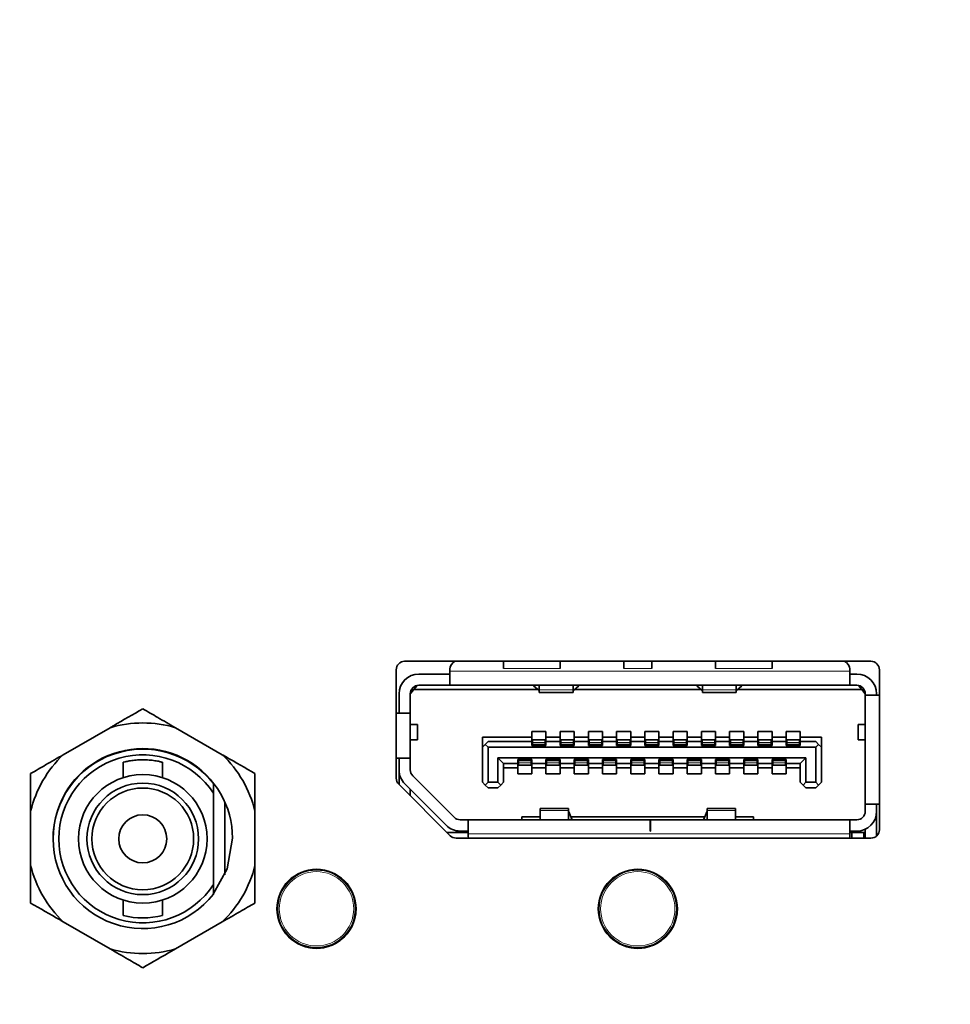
# Model space of a CAD drawing. Header units: millimetres. Extents: x 0 to 1118, y 0 to 864.
# Tile 43 of 86: x 596.58 to 604.81, y 197.84 to 206.55. Entities that reach past the tile are written whole.
import ezdxf

# ---------------------------------------------------------------- set-up
doc = ezdxf.new("R2010")
doc.units = ezdxf.units.MM
doc.layers.add('ALPHAREV', color=7, linetype='Continuous', lineweight=25)
doc.styles.add('SLDTEXTSTYLE0', font='TXT', dxfattribs={"width": 0.605})
doc.dimstyles.new('SLDDIMSTYLE2', dxfattribs={"dimtxt": 3.175, "dimasz": 4.572, "dimexe": 0, "dimexo": 0.0625, "dimgap": 0.79375, "dimtad": 0, "dimtih": 1, "dimtoh": 1, "dimdec": 1, "dimlfac": 4, "dimrnd": 1e-09, "dimzin": 12, "dimdsep": 46, "dimtxsty": 'SLDTEXTSTYLE0', "dimsah": 1, "dimcen": 0.09, "dimadec": 0, "dimazin": 3, "dimtfac": 1, "dimtofl": 0, "dimtmove": 0, "dimatfit": 3, "dimfxl": 1, "dimfrac": 2, "dimtolj": 1, "dimtzin": 12, "dimarcsym": 0})

# ---------------------------------------------------------------- blocks, each defined once
blk = doc.blocks.new('_D_11')
at = {"layer": 'ALPHAREV'}
for p, q in [((555.6911, 241.6675), (554.5997, 241.6675)), ((554.5997, 241.6675), (554.5997, 236.7948)), ((561.7545, 241.6675), (562.8459, 241.6675)), ((562.8459, 241.6675), (562.8459, 236.7948)), ((564.6643, 239.2312), (567.8393, 239.2312)), ((567.8393, 239.2312), (567.8393, 186.093)), ((554.5997, 236.7948), (555.6911, 236.7948)), ((562.8459, 236.7948), (561.7545, 236.7948)), ((572.8957, 186.093), (566.2391, 186.093)), ((567.8393, 132.068), (567.8393, 186.093)), ((672.5026, 132.068), (566.2391, 132.068))]:
    blk.add_line(p, q, dxfattribs=at)
for points in [[(567.8393, 186.093), (567.0773, 181.521), (568.6013, 181.521)], [(567.8393, 132.068), (568.6013, 136.64), (567.0773, 136.64)]]:
    blk.add_solid(points, dxfattribs=at)
at = {"layer": 'ALPHAREV', "char_height": 3.175, "attachment_point": 1, "style": 'SLDTEXTSTYLE0'}
for s, insert in [('216.1', (542.5942, 240.8876)), ('8.5', (555.6911, 240.8876))]:
    blk.add_mtext(s, dxfattribs=dict(at, insert=insert))

msp = doc.modelspace()

# ---------------------------------------------------------------- linework, layer by layer
at = {"color": 7, "linetype": 'Continuous', "lineweight": 35}
for p, q in [((604.105931, 200.872972), (599.980931, 200.872972)), ((600.855931, 200.872972), (600.855931, 200.809222)), ((601.355931, 200.809222), (601.355931, 200.872972)), ((601.918431, 200.872972), (601.918431, 200.809222)), ((602.168431, 200.809222), (602.168431, 200.872972)), ((602.730931, 200.872972), (602.730931, 200.809222)), ((603.230931, 200.872972), (603.230931, 200.809222)), ((599.905931, 200.797972), (599.905931, 199.839038)), ((600.380931, 200.802972), (600.380931, 200.785472)), ((600.380931, 200.785472), (600.380931, 200.660472)), ((603.918431, 200.785472), (603.918431, 200.802972)), ((603.918431, 200.660472), (603.918431, 200.785472)), ((604.180931, 199.382972), (604.180931, 200.797972)), ((600.105931, 200.760472), (600.380931, 200.760472)), ((603.918431, 200.760472), (603.980931, 200.760472)), ((600.030931, 200.585472), (600.062181, 200.622972)), ((600.030974, 200.588015), (600.043431, 200.600472)), ((600.043431, 200.600472), (600.043431, 200.62693)), ((600.062181, 200.622972), (600.092407, 200.659242)), ((601.161518, 200.622972), (600.062181, 200.622972)), ((600.105931, 200.660472), (600.380931, 200.660472)), ((603.918431, 200.660472), (600.380931, 200.660472)), ((601.122181, 200.656788), (601.122181, 200.660472)), ((601.170957, 200.614858), (601.122181, 200.656788)), ((601.172181, 200.660472), (601.172181, 200.621853)), ((601.172181, 200.621853), (601.172181, 200.597972)), ((601.172181, 200.597972), (601.472181, 200.597972)), ((601.172181, 200.597972), (601.472181, 200.597972)), ((601.472181, 200.621853), (601.472181, 200.660472)), ((601.472181, 200.597972), (601.472181, 200.621853)), ((601.522181, 200.656788), (601.473406, 200.614858)), ((602.604018, 200.622972), (601.482844, 200.622972)), ((601.522181, 200.660472), (601.522181, 200.656788)), ((602.564681, 200.656788), (602.564681, 200.660472)), ((602.564681, 200.656788), (602.613457, 200.614858)), ((602.614681, 200.660472), (602.614681, 200.621853)), ((602.614681, 200.621853), (602.614681, 200.597972)), ((602.614681, 200.597972), (602.914681, 200.597972)), ((602.614681, 200.597972), (602.914681, 200.597972)), ((602.914681, 200.621853), (602.914681, 200.660472)), ((602.914681, 200.597972), (602.914681, 200.621853)), ((602.915906, 200.614858), (602.964681, 200.656788)), ((604.024681, 200.622972), (602.925344, 200.622972)), ((602.964681, 200.660472), (602.964681, 200.656788)), ((603.918431, 200.660472), (603.980931, 200.660472)), ((603.994456, 200.659242), (604.024681, 200.622972)), ((604.024681, 200.622972), (604.055931, 200.585472)), ((604.043431, 200.600472), (604.043431, 200.62693)), ((599.930931, 200.415472), (599.930931, 200.585472)), ((600.030931, 200.585472), (600.030931, 200.415472)), ((604.055931, 200.572972), (604.055931, 200.585472)), ((604.180931, 200.572972), (604.055931, 200.572972)), ((604.055931, 199.607972), (604.055931, 200.572972)), ((604.155931, 200.585472), (604.155931, 200.572972)), ((600.030931, 200.415472), (599.905931, 200.415472)), ((600.030931, 200.415472), (600.030931, 200.015472)), ((597.375603, 200.285721), (596.960813, 200.046241)), ((598.367791, 200.046241), (597.953, 200.285721)), ((600.093431, 200.314222), (600.030931, 200.314222)), ((600.093431, 200.176722), (600.093431, 200.314222)), ((600.093431, 200.176722), (600.093431, 200.314222)), ((601.105931, 200.252972), (601.230931, 200.252972)), ((601.105931, 200.200472), (601.105931, 200.252972)), ((601.230931, 200.252972), (601.230931, 200.200472)), ((601.355931, 200.252972), (601.480931, 200.252972)), ((601.355931, 200.200472), (601.355931, 200.252972)), ((601.480931, 200.252972), (601.480931, 200.200472)), ((601.605931, 200.252972), (601.730931, 200.252972)), ((601.605931, 200.200472), (601.605931, 200.252972)), ((601.730931, 200.252972), (601.730931, 200.200472)), ((601.855931, 200.252972), (601.980931, 200.252972)), ((601.855931, 200.200472), (601.855931, 200.252972)), ((601.980931, 200.252972), (601.980931, 200.200472)), ((602.105931, 200.252972), (602.230931, 200.252972)), ((602.105931, 200.200472), (602.105931, 200.252972)), ((602.230931, 200.252972), (602.230931, 200.200472)), ((602.355931, 200.252972), (602.480931, 200.252972)), ((602.355931, 200.200472), (602.355931, 200.252972)), ((602.480931, 200.252972), (602.480931, 200.200472)), ((602.605931, 200.252972), (602.730931, 200.252972)), ((602.605931, 200.200472), (602.605931, 200.252972)), ((602.730931, 200.252972), (602.730931, 200.200472)), ((602.855931, 200.252972), (602.980931, 200.252972)), ((602.855931, 200.200472), (602.855931, 200.252972)), ((602.980931, 200.252972), (602.980931, 200.200472)), ((603.105931, 200.252972), (603.230931, 200.252972)), ((603.105931, 200.200472), (603.105931, 200.252972)), ((603.230931, 200.252972), (603.230931, 200.200472)), ((603.355931, 200.252972), (603.480931, 200.252972)), ((603.355931, 200.200472), (603.355931, 200.252972)), ((603.480931, 200.252972), (603.480931, 200.200472)), ((603.993431, 200.314222), (603.993431, 200.176722)), ((603.993431, 200.314222), (603.993431, 200.176722)), ((604.055931, 200.314222), (603.993431, 200.314222)), ((600.030931, 200.176722), (600.093431, 200.176722)), ((600.668431, 200.200472), (601.105931, 200.200472)), ((600.668431, 200.200472), (600.668431, 200.112972)), ((600.718431, 200.162972), (600.693431, 200.137972)), ((601.105931, 200.162972), (600.718431, 200.162972)), ((601.105931, 200.162972), (601.105931, 200.200472)), ((601.105931, 200.127972), (601.105931, 200.162972)), ((601.224681, 200.177972), (601.112181, 200.177972)), ((601.112181, 200.177972), (601.112181, 200.155785)), ((601.112181, 200.155785), (601.112181, 200.138625)), ((601.224681, 200.177972), (601.224681, 200.155785)), ((601.224681, 200.155785), (601.224681, 200.138625)), ((601.230931, 200.200472), (601.355931, 200.200472)), ((601.230931, 200.200472), (601.230931, 200.162972)), ((601.230931, 200.162972), (601.230931, 200.127972)), ((601.355931, 200.162972), (601.230931, 200.162972)), ((601.355931, 200.162972), (601.355931, 200.200472)), ((601.355931, 200.127972), (601.355931, 200.162972)), ((601.474681, 200.177972), (601.362181, 200.177972)), ((601.362181, 200.177972), (601.362181, 200.155785)), ((601.362181, 200.155785), (601.362181, 200.138625)), ((601.474681, 200.177972), (601.474681, 200.155785)), ((601.474681, 200.155785), (601.474681, 200.138625)), ((601.480931, 200.200472), (601.605931, 200.200472)), ((601.480931, 200.200472), (601.480931, 200.162972)), ((601.480931, 200.162972), (601.480931, 200.127972)), ((601.605931, 200.162972), (601.480931, 200.162972)), ((601.605931, 200.162972), (601.605931, 200.200472)), ((601.605931, 200.127972), (601.605931, 200.162972)), ((601.724681, 200.177972), (601.612181, 200.177972)), ((601.612181, 200.177972), (601.612181, 200.155785)), ((601.612181, 200.155785), (601.612181, 200.138625)), ((601.724681, 200.177972), (601.724681, 200.155785)), ((601.724681, 200.155785), (601.724681, 200.138625)), ((601.730931, 200.200472), (601.855931, 200.200472)), ((601.730931, 200.200472), (601.730931, 200.162972)), ((601.730931, 200.162972), (601.730931, 200.127972)), ((601.855931, 200.162972), (601.730931, 200.162972)), ((601.855931, 200.162972), (601.855931, 200.200472)), ((601.855931, 200.127972), (601.855931, 200.162972)), ((601.974681, 200.177972), (601.862181, 200.177972)), ((601.862181, 200.177972), (601.862181, 200.155785)), ((601.862181, 200.155785), (601.862181, 200.138625)), ((601.974681, 200.177972), (601.974681, 200.155785)), ((601.974681, 200.155785), (601.974681, 200.138625)), ((601.980931, 200.200472), (602.105931, 200.200472)), ((601.980931, 200.200472), (601.980931, 200.162972)), ((601.980931, 200.162972), (601.980931, 200.127972)), ((602.105931, 200.162972), (601.980931, 200.162972)), ((602.105931, 200.162972), (602.105931, 200.200472)), ((602.105931, 200.127972), (602.105931, 200.162972)), ((602.224681, 200.177972), (602.112181, 200.177972)), ((602.112181, 200.177972), (602.112181, 200.155785)), ((602.112181, 200.155785), (602.112181, 200.138625)), ((602.224681, 200.177972), (602.224681, 200.155785)), ((602.224681, 200.155785), (602.224681, 200.138625)), ((602.230931, 200.200472), (602.355931, 200.200472)), ((602.230931, 200.200472), (602.230931, 200.162972)), ((602.230931, 200.162972), (602.230931, 200.127972)), ((602.355931, 200.162972), (602.230931, 200.162972)), ((602.355931, 200.162972), (602.355931, 200.200472)), ((602.355931, 200.127972), (602.355931, 200.162972)), ((602.474681, 200.177972), (602.362181, 200.177972)), ((602.362181, 200.177972), (602.362181, 200.155785)), ((602.362181, 200.155785), (602.362181, 200.138625)), ((602.474681, 200.177972), (602.474681, 200.155785)), ((602.474681, 200.155785), (602.474681, 200.138625)), ((602.480931, 200.200472), (602.605931, 200.200472)), ((602.480931, 200.200472), (602.480931, 200.162972)), ((602.480931, 200.162972), (602.480931, 200.127972)), ((602.605931, 200.162972), (602.480931, 200.162972)), ((602.605931, 200.162972), (602.605931, 200.200472)), ((602.605931, 200.127972), (602.605931, 200.162972)), ((602.724681, 200.177972), (602.612181, 200.177972)), ((602.612181, 200.177972), (602.612181, 200.155785)), ((602.612181, 200.155785), (602.612181, 200.138625)), ((602.724681, 200.177972), (602.724681, 200.155785)), ((602.724681, 200.155785), (602.724681, 200.138625)), ((602.730931, 200.200472), (602.855931, 200.200472)), ((602.730931, 200.200472), (602.730931, 200.162972)), ((602.730931, 200.162972), (602.730931, 200.127972)), ((602.855931, 200.162972), (602.730931, 200.162972)), ((602.855931, 200.162972), (602.855931, 200.200472)), ((602.855931, 200.127972), (602.855931, 200.162972)), ((602.974681, 200.177972), (602.862181, 200.177972)), ((602.862181, 200.177972), (602.862181, 200.155785)), ((602.862181, 200.155785), (602.862181, 200.138625)), ((602.974681, 200.177972), (602.974681, 200.155785)), ((602.974681, 200.155785), (602.974681, 200.138625)), ((602.980931, 200.200472), (603.105931, 200.200472)), ((602.980931, 200.200472), (602.980931, 200.162972)), ((602.980931, 200.162972), (602.980931, 200.127972)), ((603.105931, 200.162972), (602.980931, 200.162972)), ((603.105931, 200.162972), (603.105931, 200.200472)), ((603.105931, 200.127972), (603.105931, 200.162972)), ((603.224681, 200.177972), (603.112181, 200.177972)), ((603.112181, 200.177972), (603.112181, 200.155785)), ((603.112181, 200.155785), (603.112181, 200.138625)), ((603.224681, 200.177972), (603.224681, 200.155785)), ((603.224681, 200.155785), (603.224681, 200.138625)), ((603.230931, 200.200472), (603.355931, 200.200472)), ((603.230931, 200.200472), (603.230931, 200.162972)), ((603.230931, 200.162972), (603.230931, 200.127972)), ((603.355931, 200.162972), (603.230931, 200.162972)), ((603.355931, 200.162972), (603.355931, 200.200472)), ((603.355931, 200.127972), (603.355931, 200.162972)), ((603.474681, 200.177972), (603.362181, 200.177972)), ((603.362181, 200.177972), (603.362181, 200.155785)), ((603.362181, 200.155785), (603.362181, 200.138625)), ((603.474681, 200.177972), (603.474681, 200.155785)), ((603.474681, 200.155785), (603.474681, 200.138625)), ((603.480931, 200.200472), (603.668431, 200.200472)), ((603.480931, 200.200472), (603.480931, 200.162972)), ((603.480931, 200.162972), (603.480931, 200.127972)), ((603.618431, 200.162972), (603.480931, 200.162972)), ((603.643431, 200.137972), (603.618431, 200.162972)), ((603.668431, 200.200472), (603.668431, 200.112972)), ((603.993431, 200.176722), (604.055931, 200.176722)), ((600.668431, 200.112972), (600.693431, 200.137972)), ((600.668431, 199.802972), (600.668431, 200.112972)), ((600.693431, 200.137972), (600.718431, 200.112972)), ((600.718431, 200.112972), (600.718431, 199.802972)), ((603.618431, 200.112972), (600.718431, 200.112972)), ((601.230931, 200.127972), (601.105931, 200.127972)), ((601.112181, 200.138625), (601.112181, 200.135472)), ((601.112181, 200.135472), (601.112181, 200.127972)), ((601.224681, 200.138625), (601.224681, 200.135472)), ((601.224681, 200.135472), (601.224681, 200.127972)), ((601.480931, 200.127972), (601.355931, 200.127972)), ((601.362181, 200.138625), (601.362181, 200.135472)), ((601.362181, 200.135472), (601.362181, 200.127972)), ((601.474681, 200.138625), (601.474681, 200.135472)), ((601.474681, 200.135472), (601.474681, 200.127972)), ((601.730931, 200.127972), (601.605931, 200.127972)), ((601.612181, 200.138625), (601.612181, 200.135472)), ((601.612181, 200.135472), (601.612181, 200.127972)), ((601.724681, 200.138625), (601.724681, 200.135472)), ((601.724681, 200.135472), (601.724681, 200.127972)), ((601.980931, 200.127972), (601.855931, 200.127972)), ((601.862181, 200.138625), (601.862181, 200.135472)), ((601.862181, 200.135472), (601.862181, 200.127972)), ((601.974681, 200.138625), (601.974681, 200.135472)), ((601.974681, 200.135472), (601.974681, 200.127972)), ((602.230931, 200.127972), (602.105931, 200.127972)), ((602.112181, 200.138625), (602.112181, 200.135472)), ((602.112181, 200.135472), (602.112181, 200.127972)), ((602.224681, 200.138625), (602.224681, 200.135472)), ((602.224681, 200.135472), (602.224681, 200.127972)), ((602.480931, 200.127972), (602.355931, 200.127972)), ((602.362181, 200.138625), (602.362181, 200.135472)), ((602.362181, 200.135472), (602.362181, 200.127972)), ((602.474681, 200.138625), (602.474681, 200.135472)), ((602.474681, 200.135472), (602.474681, 200.127972)), ((602.730931, 200.127972), (602.605931, 200.127972)), ((602.612181, 200.138625), (602.612181, 200.135472)), ((602.612181, 200.135472), (602.612181, 200.127972)), ((602.724681, 200.138625), (602.724681, 200.135472)), ((602.724681, 200.135472), (602.724681, 200.127972)), ((602.980931, 200.127972), (602.855931, 200.127972)), ((602.862181, 200.138625), (602.862181, 200.135472)), ((602.862181, 200.135472), (602.862181, 200.127972)), ((602.974681, 200.138625), (602.974681, 200.135472)), ((602.974681, 200.135472), (602.974681, 200.127972)), ((603.230931, 200.127972), (603.105931, 200.127972)), ((603.112181, 200.138625), (603.112181, 200.135472)), ((603.112181, 200.135472), (603.112181, 200.127972)), ((603.224681, 200.138625), (603.224681, 200.135472)), ((603.224681, 200.135472), (603.224681, 200.127972)), ((603.480931, 200.127972), (603.355931, 200.127972)), ((603.362181, 200.138625), (603.362181, 200.135472)), ((603.362181, 200.135472), (603.362181, 200.127972)), ((603.474681, 200.138625), (603.474681, 200.135472)), ((603.474681, 200.135472), (603.474681, 200.127972)), ((603.618431, 200.112972), (603.643431, 200.137972)), ((603.618431, 199.802972), (603.618431, 200.112972)), ((603.643431, 200.137972), (603.668431, 200.112972)), ((603.668431, 200.112972), (603.668431, 199.802972)), ((597.489302, 199.98009), (597.489302, 199.842879)), ((597.839302, 199.842879), (597.839302, 199.979494)), ((599.905931, 200.015472), (600.030931, 200.015472)), ((599.930931, 200.015472), (599.930931, 199.911538)), ((600.030931, 199.911538), (600.030931, 200.015472)), ((600.805931, 200.017972), (603.530931, 200.017972)), ((600.805931, 199.802972), (600.805931, 200.017972)), ((600.805931, 200.017972), (600.855931, 199.967972)), ((600.980931, 200.002972), (601.105931, 200.002972)), ((600.980931, 199.967972), (600.980931, 200.002972)), ((600.987181, 200.002972), (600.987181, 199.995472)), ((600.987181, 199.995472), (600.987181, 199.992318)), ((600.987181, 199.992318), (600.987181, 199.975158)), ((601.099681, 200.002972), (601.099681, 199.995472)), ((601.099681, 199.995472), (601.099681, 199.992318)), ((601.099681, 199.992318), (601.099681, 199.975158)), ((601.105931, 200.002972), (601.105931, 199.967972)), ((601.230931, 200.002972), (601.355931, 200.002972)), ((601.230931, 199.967972), (601.230931, 200.002972)), ((601.237181, 200.002972), (601.237181, 199.995472)), ((601.237181, 199.995472), (601.237181, 199.992318)), ((601.237181, 199.992318), (601.237181, 199.975158)), ((601.349681, 200.002972), (601.349681, 199.995472)), ((601.349681, 199.995472), (601.349681, 199.992318)), ((601.349681, 199.992318), (601.349681, 199.975158)), ((601.355931, 200.002972), (601.355931, 199.967972)), ((601.480931, 200.002972), (601.605931, 200.002972)), ((601.480931, 199.967972), (601.480931, 200.002972)), ((601.487181, 200.002972), (601.487181, 199.995472)), ((601.487181, 199.995472), (601.487181, 199.992318)), ((601.487181, 199.992318), (601.487181, 199.975158)), ((601.599681, 200.002972), (601.599681, 199.995472)), ((601.599681, 199.995472), (601.599681, 199.992318)), ((601.599681, 199.992318), (601.599681, 199.975158)), ((601.605931, 200.002972), (601.605931, 199.967972)), ((601.730931, 200.002972), (601.855931, 200.002972)), ((601.730931, 199.967972), (601.730931, 200.002972)), ((601.737181, 200.002972), (601.737181, 199.995472)), ((601.737181, 199.995472), (601.737181, 199.992318)), ((601.737181, 199.992318), (601.737181, 199.975158)), ((601.849681, 200.002972), (601.849681, 199.995472)), ((601.849681, 199.995472), (601.849681, 199.992318)), ((601.849681, 199.992318), (601.849681, 199.975158)), ((601.855931, 200.002972), (601.855931, 199.967972)), ((601.980931, 200.002972), (602.105931, 200.002972)), ((601.980931, 199.967972), (601.980931, 200.002972)), ((601.987181, 200.002972), (601.987181, 199.995472)), ((601.987181, 199.995472), (601.987181, 199.992318)), ((601.987181, 199.992318), (601.987181, 199.975158)), ((602.099681, 200.002972), (602.099681, 199.995472)), ((602.099681, 199.995472), (602.099681, 199.992318)), ((602.099681, 199.992318), (602.099681, 199.975158)), ((602.105931, 200.002972), (602.105931, 199.967972)), ((602.230931, 200.002972), (602.355931, 200.002972)), ((602.230931, 199.967972), (602.230931, 200.002972)), ((602.237181, 200.002972), (602.237181, 199.995472)), ((602.237181, 199.995472), (602.237181, 199.992318)), ((602.237181, 199.992318), (602.237181, 199.975158)), ((602.349681, 200.002972), (602.349681, 199.995472)), ((602.349681, 199.995472), (602.349681, 199.992318)), ((602.349681, 199.992318), (602.349681, 199.975158)), ((602.355931, 200.002972), (602.355931, 199.967972)), ((602.480931, 200.002972), (602.605931, 200.002972)), ((602.480931, 199.967972), (602.480931, 200.002972)), ((602.487181, 200.002972), (602.487181, 199.995472)), ((602.487181, 199.995472), (602.487181, 199.992318)), ((602.487181, 199.992318), (602.487181, 199.975158)), ((602.599681, 200.002972), (602.599681, 199.995472)), ((602.599681, 199.995472), (602.599681, 199.992318)), ((602.599681, 199.992318), (602.599681, 199.975158)), ((602.605931, 200.002972), (602.605931, 199.967972)), ((602.730931, 200.002972), (602.855931, 200.002972)), ((602.730931, 199.967972), (602.730931, 200.002972)), ((602.737181, 200.002972), (602.737181, 199.995472)), ((602.737181, 199.995472), (602.737181, 199.992318)), ((602.737181, 199.992318), (602.737181, 199.975158)), ((602.849681, 200.002972), (602.849681, 199.995472)), ((602.849681, 199.995472), (602.849681, 199.992318)), ((602.849681, 199.992318), (602.849681, 199.975158)), ((602.855931, 200.002972), (602.855931, 199.967972)), ((602.980931, 200.002972), (603.105931, 200.002972)), ((602.980931, 199.967972), (602.980931, 200.002972)), ((602.987181, 200.002972), (602.987181, 199.995472)), ((602.987181, 199.995472), (602.987181, 199.992318)), ((602.987181, 199.992318), (602.987181, 199.975158)), ((603.099681, 200.002972), (603.099681, 199.995472)), ((603.099681, 199.995472), (603.099681, 199.992318)), ((603.099681, 199.992318), (603.099681, 199.975158)), ((603.105931, 200.002972), (603.105931, 199.967972)), ((603.230931, 200.002972), (603.355931, 200.002972)), ((603.230931, 199.967972), (603.230931, 200.002972)), ((603.237181, 200.002972), (603.237181, 199.995472)), ((603.237181, 199.995472), (603.237181, 199.992318)), ((603.237181, 199.992318), (603.237181, 199.975158)), ((603.349681, 200.002972), (603.349681, 199.995472)), ((603.349681, 199.995472), (603.349681, 199.992318)), ((603.349681, 199.992318), (603.349681, 199.975158)), ((603.355931, 200.002972), (603.355931, 199.967972)), ((603.480931, 199.967972), (603.530931, 200.017972)), ((603.530931, 199.802972), (603.530931, 200.017972)), ((599.930931, 199.782972), (599.930931, 199.895472)), ((600.855931, 199.967972), (600.855931, 199.802972)), ((600.855931, 199.967972), (600.980931, 199.967972)), ((600.980931, 199.930472), (600.855931, 199.930472)), ((600.980931, 199.930472), (600.980931, 199.967972)), ((600.980931, 199.877972), (600.980931, 199.930472)), ((600.987181, 199.975158), (600.987181, 199.952972)), ((601.099681, 199.952972), (600.987181, 199.952972)), ((601.099681, 199.975158), (601.099681, 199.952972)), ((601.105931, 199.967972), (601.230931, 199.967972)), ((601.105931, 199.967972), (601.105931, 199.930472)), ((601.230931, 199.930472), (601.105931, 199.930472)), ((601.105931, 199.930472), (601.105931, 199.877972)), ((601.230931, 199.930472), (601.230931, 199.967972)), ((601.230931, 199.877972), (601.230931, 199.930472)), ((601.237181, 199.975158), (601.237181, 199.952972)), ((601.349681, 199.952972), (601.237181, 199.952972)), ((601.349681, 199.975158), (601.349681, 199.952972)), ((601.355931, 199.967972), (601.480931, 199.967972)), ((601.355931, 199.967972), (601.355931, 199.930472)), ((601.480931, 199.930472), (601.355931, 199.930472)), ((601.355931, 199.930472), (601.355931, 199.877972)), ((601.480931, 199.930472), (601.480931, 199.967972)), ((601.480931, 199.877972), (601.480931, 199.930472)), ((601.487181, 199.975158), (601.487181, 199.952972)), ((601.599681, 199.952972), (601.487181, 199.952972)), ((601.599681, 199.975158), (601.599681, 199.952972)), ((601.605931, 199.967972), (601.730931, 199.967972)), ((601.605931, 199.967972), (601.605931, 199.930472)), ((601.730931, 199.930472), (601.605931, 199.930472)), ((601.605931, 199.930472), (601.605931, 199.877972)), ((601.730931, 199.930472), (601.730931, 199.967972)), ((601.730931, 199.877972), (601.730931, 199.930472)), ((601.737181, 199.975158), (601.737181, 199.952972)), ((601.849681, 199.952972), (601.737181, 199.952972)), ((601.849681, 199.975158), (601.849681, 199.952972)), ((601.855931, 199.967972), (601.980931, 199.967972)), ((601.855931, 199.967972), (601.855931, 199.930472)), ((601.980931, 199.930472), (601.855931, 199.930472)), ((601.855931, 199.930472), (601.855931, 199.877972)), ((601.980931, 199.930472), (601.980931, 199.967972)), ((601.980931, 199.877972), (601.980931, 199.930472)), ((601.987181, 199.975158), (601.987181, 199.952972)), ((602.099681, 199.952972), (601.987181, 199.952972)), ((602.099681, 199.975158), (602.099681, 199.952972)), ((602.105931, 199.967972), (602.230931, 199.967972)), ((602.105931, 199.967972), (602.105931, 199.930472)), ((602.230931, 199.930472), (602.105931, 199.930472)), ((602.105931, 199.930472), (602.105931, 199.877972)), ((602.230931, 199.930472), (602.230931, 199.967972)), ((602.230931, 199.877972), (602.230931, 199.930472)), ((602.237181, 199.975158), (602.237181, 199.952972)), ((602.349681, 199.952972), (602.237181, 199.952972)), ((602.349681, 199.975158), (602.349681, 199.952972)), ((602.355931, 199.967972), (602.480931, 199.967972)), ((602.355931, 199.967972), (602.355931, 199.930472)), ((602.480931, 199.930472), (602.355931, 199.930472)), ((602.355931, 199.930472), (602.355931, 199.877972)), ((602.480931, 199.930472), (602.480931, 199.967972)), ((602.480931, 199.877972), (602.480931, 199.930472)), ((602.487181, 199.975158), (602.487181, 199.952972)), ((602.599681, 199.952972), (602.487181, 199.952972)), ((602.599681, 199.975158), (602.599681, 199.952972)), ((602.605931, 199.967972), (602.730931, 199.967972)), ((602.605931, 199.967972), (602.605931, 199.930472)), ((602.730931, 199.930472), (602.605931, 199.930472)), ((602.605931, 199.930472), (602.605931, 199.877972)), ((602.730931, 199.930472), (602.730931, 199.967972)), ((602.730931, 199.877972), (602.730931, 199.930472)), ((602.737181, 199.975158), (602.737181, 199.952972)), ((602.849681, 199.952972), (602.737181, 199.952972)), ((602.849681, 199.975158), (602.849681, 199.952972)), ((602.855931, 199.967972), (602.980931, 199.967972)), ((602.855931, 199.967972), (602.855931, 199.930472)), ((602.980931, 199.930472), (602.855931, 199.930472)), ((602.855931, 199.930472), (602.855931, 199.877972)), ((602.980931, 199.930472), (602.980931, 199.967972)), ((602.980931, 199.877972), (602.980931, 199.930472)), ((602.987181, 199.975158), (602.987181, 199.952972)), ((603.099681, 199.952972), (602.987181, 199.952972)), ((603.099681, 199.975158), (603.099681, 199.952972)), ((603.105931, 199.967972), (603.230931, 199.967972)), ((603.105931, 199.967972), (603.105931, 199.930472)), ((603.230931, 199.930472), (603.105931, 199.930472)), ((603.105931, 199.930472), (603.105931, 199.877972)), ((603.230931, 199.930472), (603.230931, 199.967972)), ((603.230931, 199.877972), (603.230931, 199.930472)), ((603.237181, 199.975158), (603.237181, 199.952972)), ((603.349681, 199.952972), (603.237181, 199.952972)), ((603.349681, 199.975158), (603.349681, 199.952972)), ((603.355931, 199.967972), (603.480931, 199.967972)), ((603.355931, 199.967972), (603.355931, 199.930472)), ((603.480931, 199.930472), (603.355931, 199.930472)), ((603.355931, 199.930472), (603.355931, 199.877972)), ((603.480931, 199.802972), (603.480931, 199.967972)), ((600.418964, 199.492439), (600.052898, 199.858505)), ((601.105931, 199.877972), (600.980931, 199.877972)), ((601.355931, 199.877972), (601.230931, 199.877972)), ((601.605931, 199.877972), (601.480931, 199.877972)), ((601.855931, 199.877972), (601.730931, 199.877972)), ((602.105931, 199.877972), (601.980931, 199.877972)), ((602.355931, 199.877972), (602.230931, 199.877972)), ((602.605931, 199.877972), (602.480931, 199.877972)), ((602.855931, 199.877972), (602.730931, 199.877972)), ((603.105931, 199.877972), (602.980931, 199.877972)), ((603.355931, 199.877972), (603.230931, 199.877972)), ((598.289302, 199.704883), (598.289302, 199.791021)), ((599.927898, 199.786005), (600.383964, 199.329939)), ((600.348253, 199.421728), (599.982187, 199.787794)), ((600.030931, 199.73905), (600.030931, 199.682972)), ((600.693431, 199.777972), (600.668431, 199.802972)), ((600.693431, 199.777972), (600.718431, 199.802972)), ((600.718431, 199.752972), (600.693431, 199.777972)), ((600.718431, 199.802972), (600.805931, 199.802972)), ((600.718431, 199.752972), (600.805931, 199.752972)), ((600.830931, 199.777972), (600.805931, 199.802972)), ((600.830931, 199.777972), (600.805931, 199.752972)), ((600.830931, 199.777972), (600.855931, 199.802972)), ((603.480931, 199.802972), (603.505931, 199.777972)), ((603.530931, 199.802972), (603.505931, 199.777972)), ((603.530931, 199.752972), (603.505931, 199.777972)), ((603.530931, 199.802972), (603.618431, 199.802972)), ((603.530931, 199.752972), (603.618431, 199.752972)), ((603.618431, 199.802972), (603.643431, 199.777972)), ((603.643431, 199.777972), (603.618431, 199.752972)), ((603.643431, 199.777972), (603.668431, 199.802972)), ((598.289302, 198.89856), (598.289302, 199.704883)), ((596.672114, 199.546201), (596.672114, 199.067242)), ((598.389302, 198.98359), (598.389302, 199.629853)), ((598.656489, 199.067242), (598.656489, 199.546201)), ((601.429681, 199.570472), (601.179681, 199.570472)), ((601.429681, 199.570472), (601.179681, 199.570472)), ((601.179681, 199.570472), (601.179681, 199.553066)), ((601.179681, 199.553066), (601.179681, 199.470472)), ((601.429681, 199.553066), (601.429681, 199.570472)), ((601.429681, 199.470472), (601.429681, 199.553066)), ((601.429681, 199.547675), (601.462556, 199.470472)), ((602.624307, 199.470472), (602.657181, 199.547675)), ((602.907181, 199.570472), (602.657181, 199.570472)), ((602.907181, 199.570472), (602.657181, 199.570472)), ((602.657181, 199.570472), (602.657181, 199.553066)), ((602.657181, 199.553066), (602.657181, 199.470472)), ((602.907181, 199.553066), (602.907181, 199.570472)), ((602.907181, 199.470472), (602.907181, 199.553066)), ((604.055931, 199.607972), (604.180931, 199.607972)), ((604.055931, 199.607972), (604.055931, 199.545472)), ((604.155931, 199.607972), (604.155931, 199.545472)), ((604.155931, 199.545472), (604.155931, 199.32707)), ((600.543431, 199.470472), (600.471997, 199.470472)), ((600.543431, 199.470472), (602.153431, 199.470472)), ((600.543431, 199.470472), (600.543431, 199.345472)), ((601.018431, 199.495472), (601.179681, 199.495472)), ((601.018431, 199.470472), (601.018431, 199.495472)), ((601.45191, 199.495472), (602.634952, 199.495472)), ((602.153431, 199.370472), (602.153431, 199.470472)), ((602.153431, 199.470472), (602.155931, 199.470472)), ((602.155931, 199.470472), (603.918431, 199.470472)), ((602.155931, 199.470472), (602.155931, 199.370472)), ((602.907181, 199.495472), (603.068431, 199.495472)), ((603.068431, 199.495472), (603.068431, 199.470472)), ((603.918431, 199.345472), (603.918431, 199.470472)), ((603.918431, 199.470472), (603.980931, 199.470472)), ((600.471997, 199.370472), (600.543431, 199.370472)), ((602.155931, 199.370472), (602.153431, 199.370472)), ((603.980931, 199.370472), (603.918431, 199.370472)), ((604.055931, 199.307972), (604.055931, 199.387358)), ((600.355931, 199.357972), (600.543431, 199.357972)), ((600.436997, 199.307972), (604.105931, 199.307972)), ((600.543431, 199.345472), (600.543431, 199.322972)), ((603.918431, 199.357972), (603.935931, 199.357972)), ((603.918431, 199.322972), (603.918431, 199.345472)), ((603.935931, 199.307972), (603.935931, 199.357972)), ((604.043431, 199.357972), (603.935931, 199.357972)), ((604.043431, 199.357972), (604.043431, 199.307972)), ((604.043431, 199.357972), (604.055931, 199.357972)), ((598.289302, 198.812422), (598.289302, 198.89856)), ((597.489302, 198.760564), (597.489302, 198.623354)), ((597.839302, 198.62395), (597.839302, 198.760564)), ((596.960813, 198.567202), (597.375603, 198.327722)), ((597.953, 198.327722), (598.367791, 198.567202))]:
    msp.add_line(p, q, dxfattribs=at)
at = {"color": 7, "linetype": 'Continuous', "lineweight": 18}
for p, q in [((603.918431, 200.785472), (600.380931, 200.785472)), ((601.355931, 200.809222), (600.855931, 200.809222)), ((601.918431, 200.809222), (602.168431, 200.809222)), ((603.230931, 200.809222), (602.730931, 200.809222)), ((601.472181, 200.621853), (601.172181, 200.621853)), ((602.914681, 200.621853), (602.614681, 200.621853)), ((601.224681, 200.155785), (601.112181, 200.155785)), ((601.474681, 200.155785), (601.362181, 200.155785)), ((601.724681, 200.155785), (601.612181, 200.155785)), ((601.974681, 200.155785), (601.862181, 200.155785)), ((602.224681, 200.155785), (602.112181, 200.155785)), ((602.474681, 200.155785), (602.362181, 200.155785)), ((602.724681, 200.155785), (602.612181, 200.155785)), ((602.974681, 200.155785), (602.862181, 200.155785)), ((603.224681, 200.155785), (603.112181, 200.155785)), ((603.474681, 200.155785), (603.362181, 200.155785)), ((601.224681, 200.138625), (601.112181, 200.138625)), ((601.224681, 200.135472), (601.112181, 200.135472)), ((601.474681, 200.138625), (601.362181, 200.138625)), ((601.474681, 200.135472), (601.362181, 200.135472)), ((601.724681, 200.138625), (601.612181, 200.138625)), ((601.724681, 200.135472), (601.612181, 200.135472)), ((601.974681, 200.138625), (601.862181, 200.138625)), ((601.974681, 200.135472), (601.862181, 200.135472)), ((602.224681, 200.138625), (602.112181, 200.138625)), ((602.224681, 200.135472), (602.112181, 200.135472)), ((602.474681, 200.138625), (602.362181, 200.138625)), ((602.474681, 200.135472), (602.362181, 200.135472)), ((602.724681, 200.138625), (602.612181, 200.138625)), ((602.724681, 200.135472), (602.612181, 200.135472)), ((602.974681, 200.138625), (602.862181, 200.138625)), ((602.974681, 200.135472), (602.862181, 200.135472)), ((603.224681, 200.138625), (603.112181, 200.138625)), ((603.224681, 200.135472), (603.112181, 200.135472)), ((603.474681, 200.138625), (603.362181, 200.138625)), ((603.474681, 200.135472), (603.362181, 200.135472)), ((600.987181, 199.995472), (601.099681, 199.995472)), ((601.099681, 199.992318), (600.987181, 199.992318)), ((601.237181, 199.995472), (601.349681, 199.995472)), ((601.349681, 199.992318), (601.237181, 199.992318)), ((601.487181, 199.995472), (601.599681, 199.995472)), ((601.599681, 199.992318), (601.487181, 199.992318)), ((601.737181, 199.995472), (601.849681, 199.995472)), ((601.849681, 199.992318), (601.737181, 199.992318)), ((601.987181, 199.995472), (602.099681, 199.995472)), ((602.099681, 199.992318), (601.987181, 199.992318)), ((602.237181, 199.995472), (602.349681, 199.995472)), ((602.349681, 199.992318), (602.237181, 199.992318)), ((602.487181, 199.995472), (602.599681, 199.995472)), ((602.599681, 199.992318), (602.487181, 199.992318)), ((602.737181, 199.995472), (602.849681, 199.995472)), ((602.849681, 199.992318), (602.737181, 199.992318)), ((602.987181, 199.995472), (603.099681, 199.995472)), ((603.099681, 199.992318), (602.987181, 199.992318)), ((603.237181, 199.995472), (603.349681, 199.995472)), ((603.349681, 199.992318), (603.237181, 199.992318)), ((599.93167, 199.895472), (599.930931, 199.895472)), ((601.099681, 199.975158), (600.987181, 199.975158)), ((601.349681, 199.975158), (601.237181, 199.975158)), ((601.599681, 199.975158), (601.487181, 199.975158)), ((601.849681, 199.975158), (601.737181, 199.975158)), ((602.099681, 199.975158), (601.987181, 199.975158)), ((602.349681, 199.975158), (602.237181, 199.975158)), ((602.599681, 199.975158), (602.487181, 199.975158)), ((602.849681, 199.975158), (602.737181, 199.975158)), ((603.099681, 199.975158), (602.987181, 199.975158)), ((603.349681, 199.975158), (603.237181, 199.975158)), ((601.179681, 199.553066), (601.429681, 199.553066)), ((602.657181, 199.553066), (602.907181, 199.553066)), ((600.543431, 199.345472), (603.918431, 199.345472)), ((598.989725, 198.961813), (598.989855, 198.961642)), ((599.009966, 198.976034), (599.011277, 198.971643)), ((599.045545, 198.991428), (599.042398, 198.994759)), ((599.064917, 199.00498), (599.064833, 199.005177)), ((601.832225, 198.961813), (601.832355, 198.961642)), ((601.852466, 198.976034), (601.853777, 198.971643)), ((601.888045, 198.991428), (601.884898, 198.994759)), ((601.907417, 199.00498), (601.907333, 199.005177)), ((599.55043, 198.701446), (599.545971, 198.702507)), ((599.548022, 198.726059), (599.548234, 198.726085)), ((602.39293, 198.701446), (602.388471, 198.702507)), ((602.390522, 198.726059), (602.390734, 198.726085)), ((599.545971, 198.662937), (599.55043, 198.663997)), ((599.548022, 198.639385), (599.548234, 198.639358)), ((602.388471, 198.662937), (602.39293, 198.663997)), ((602.390522, 198.639385), (602.390734, 198.639358)), ((598.989725, 198.40363), (598.989855, 198.403801)), ((599.011277, 198.393801), (599.009966, 198.389409)), ((599.042398, 198.370685), (599.045545, 198.374016)), ((599.064833, 198.360266), (599.064917, 198.360464)), ((601.832225, 198.40363), (601.832355, 198.403801)), ((601.853777, 198.393801), (601.852466, 198.389409)), ((601.884898, 198.370685), (601.888045, 198.374016)), ((601.907333, 198.360266), (601.907417, 198.360464))]:
    msp.add_line(p, q, dxfattribs=at)
at = {"color": 7, "linetype": 'Continuous', "lineweight": 35, "flags": 128}
for points in [[(598.285792, 198.812972), (598.410183, 199.035243), (598.458052, 199.306722)], [(600.545057, 199.307972), (600.544776, 199.309315), (600.543431, 199.322972)], [(600.545057, 199.307972), (600.544776, 199.309315), (600.543431, 199.322972)], [(603.916805, 199.307972), (603.917086, 199.309315), (603.918431, 199.322972)], [(603.916805, 199.307972), (603.917086, 199.309315), (603.918431, 199.322972)]]:
    msp.add_lwpolyline(points, dxfattribs=at)
at = {"color": 7, "linetype": 'Continuous', "lineweight": 18, "flags": 128}
for points in [[(598.991535, 198.963173), (598.991243, 198.962865), (598.989855, 198.961642)], [(599.064917, 199.00498), (599.063165, 199.004389), (599.062751, 199.00429)], [(601.834035, 198.963173), (601.833743, 198.962865), (601.832355, 198.961642)], [(601.907417, 199.00498), (601.905665, 199.004389), (601.905251, 199.00429)], [(599.548022, 198.726059), (599.548386, 198.724246), (599.548508, 198.723839)], [(602.390522, 198.726059), (602.390886, 198.724246), (602.391008, 198.723839)], [(599.548022, 198.639385), (599.548386, 198.641198), (599.548508, 198.641605)], [(602.390522, 198.639385), (602.390886, 198.641198), (602.391008, 198.641605)], [(598.991535, 198.40227), (598.991243, 198.402579), (598.989855, 198.403801)], [(599.062751, 198.361153), (599.063165, 198.361055), (599.064917, 198.360464)], [(601.834035, 198.40227), (601.833743, 198.402579), (601.832355, 198.403801)], [(601.905251, 198.361153), (601.905665, 198.361055), (601.907417, 198.360464)]]:
    msp.add_lwpolyline(points, dxfattribs=at)
at = {"color": 7, "linetype": 'Continuous', "lineweight": 35}
for centre, radius in [((597.664302, 199.301722), 0.56875), ((597.664302, 199.301722), 0.49375), ((597.664302, 199.301722), 0.45), ((597.664302, 199.301722), 0.2125), ((599.200931, 198.682722), 0.35), ((602.043431, 198.682722), 0.35)]:
    msp.add_circle(centre, radius, dxfattribs=at)
at = {"color": 7, "linetype": 'Continuous', "lineweight": 18}
for centre, radius in [((599.200931, 198.682722), 0.341487), ((602.043431, 198.682722), 0.341487), ((599.200931, 198.682722), 0.328989), ((602.043431, 198.682722), 0.328989)]:
    msp.add_circle(centre, radius, dxfattribs=at)
at = {"color": 7, "linetype": 'Continuous', "lineweight": 35}
for centre, radius, start, end in [((599.980931, 200.797972), 0.075, 90, 180), ((600.455931, 200.802972), 0.075, 111.0394698, 180), ((603.843431, 200.802972), 0.075, 0, 68.9605302), ((604.105931, 200.797972), 0.075, 0, 90), ((600.105931, 200.585472), 0.175, 90, 180), ((603.980931, 200.585472), 0.175, 0, 90), ((600.105931, 200.585472), 0.075, 90, 180), ((603.980931, 200.585472), 0.075, 0, 90), ((597.664302, 199.306722), 1.020679, 73.5696747, 106.4303253), ((597.664302, 199.306722), 0.79375, 0, 180.4258512), ((597.664302, 199.301722), 0.79375, 38.0566566, 321.9433434), ((597.664302, 199.306722), 1.020679, 133.5696747, 166.4303253), ((597.664302, 199.301722), 0.74375, 32.8243684, 327.1756316), ((597.664302, 199.306722), 1.020679, 13.5696747, 46.4303253), ((600.105931, 199.911538), 0.175, 180, 225), ((600.105931, 199.911538), 0.075, 180, 225), ((599.980931, 199.839038), 0.075, 180, 225), ((603.980931, 199.545472), 0.075, 270, 0), ((603.980931, 199.545472), 0.175, 270, 0), ((600.471997, 199.545472), 0.075, 225, 270), ((600.471997, 199.545472), 0.175, 225, 270), ((604.105931, 199.382972), 0.075, 270, 0), ((600.436997, 199.382972), 0.075, 225, 270), ((597.664302, 199.306722), 1.020679, 193.5696747, 226.4303253), ((597.664302, 199.306722), 1.020679, 313.5696747, 346.4303253), ((597.664303, 199.301708), 0.699987, 255.7187704, 284.4776899), ((599.200931, 198.682722), 0.349786, 247.1170043, 352.8829957), ((602.043431, 198.682722), 0.349786, 247.1170043, 352.8829957), ((597.664302, 199.306722), 1.020679, 253.5696747, 286.4303253)]:
    msp.add_arc(centre, radius, start, end, dxfattribs=at)
at = {"color": 7, "linetype": 'Continuous', "lineweight": 18}
for centre, radius, start, end in [((599.200931, 198.682722), 0.349786, 7.1170043, 112.8829957), ((602.043431, 198.682722), 0.349786, 7.1170043, 112.8829957), ((599.200931, 198.682722), 0.349786, 127.1170043, 232.8829957), ((598.5846, 197.839996), 1.192612, 69.8273798, 70.1350161), ((598.988426, 198.969494), 0.012502, 306.5518882, 2.055161), ((599.013697, 198.973161), 0.002857, 212.0945949, 250.8518264), ((599.043021, 198.990091), 0.002857, 349.1481736, 27.9054051), ((599.058832, 199.010143), 0.012502, 237.9452111, 293.4479513), ((602.043431, 198.682722), 0.349786, 127.1170043, 232.8829957), ((601.4271, 197.839996), 1.192612, 69.8273798, 70.1350161), ((601.830926, 198.969494), 0.012502, 306.5518882, 2.0549259), ((601.856197, 198.973161), 0.002857, 212.0945949, 250.8518264), ((601.885521, 198.990091), 0.002857, 349.1481736, 27.9054051), ((601.901332, 199.010143), 0.012502, 237.9451114, 293.4479513), ((598.779275, 199.637843), 1.192612, 309.8273798, 310.1350161), ((599.555536, 198.723371), 0.012502, 186.5520487, 242.0549326), ((599.546076, 198.699652), 0.002857, 92.0945949, 130.8518264), ((601.621775, 199.637843), 1.192612, 309.8273798, 310.1350161), ((602.398036, 198.723371), 0.012502, 186.5520487, 242.0549699), ((602.388576, 198.699652), 0.002857, 92.0945949, 130.8518264), ((599.555536, 198.642073), 0.012502, 117.9450388, 173.4479513), ((599.546076, 198.665792), 0.002857, 229.1481736, 267.9054051), ((602.398036, 198.642073), 0.012502, 117.9450773, 173.4479513), ((602.388576, 198.665792), 0.002857, 229.1481736, 267.9054051), ((598.582996, 199.529849), 1.197297, 289.8655858, 290.1720184), ((598.988426, 198.39595), 0.012502, 357.9447212, 53.4481118), ((599.043021, 198.375353), 0.002857, 332.0945949, 10.8518264), ((599.058832, 198.355301), 0.012502, 66.5518882, 122.0551447), ((601.425496, 199.529849), 1.197297, 289.8655858, 290.1720184), ((601.830926, 198.39595), 0.012502, 357.9448648, 53.4481118), ((601.856197, 198.392283), 0.002857, 109.1481736, 147.9054051), ((601.885521, 198.375353), 0.002857, 332.0945949, 10.8518264), ((601.901332, 198.355301), 0.012502, 66.5518882, 122.055093)]:
    msp.add_arc(centre, radius, start, end, dxfattribs=at)
at = {"color": 7, "linetype": 'Continuous', "lineweight": 35}
for centre, start_param, end_param in [((601.177079, 200.772972), 2.69868161, 2.79163594), ((601.467283, 200.772972), 3.49154936, 3.5845037), ((602.619579, 200.772972), 2.69868161, 2.79163594), ((602.909783, 200.772972), 3.49154936, 3.5845037)]:
    msp.add_ellipse(centre, major_axis=(0, 0.175), ratio=0.08163265, start_param=start_param, end_param=end_param, dxfattribs=at)
at = {"color": 7, "linetype": 'Continuous', "lineweight": 18}
for centre, major_axis, start_param, end_param in [((599.201259, 198.682154), (-0.173131, 0.299872), 6.22599167, 6.34037895), ((602.043759, 198.682154), (-0.173131, 0.299872), 6.22599167, 6.34037895), ((599.200275, 198.682722), (0.346262, 0), 6.22599167, 6.34037895), ((602.042775, 198.682722), (0.346262, 0), 6.22599167, 6.34037895), ((599.201259, 198.68329), (0.173131, 0.299872), 3.08439901, 3.19878629), ((602.043759, 198.68329), (0.173131, 0.299872), 3.08439901, 3.19878629)]:
    msp.add_ellipse(centre, major_axis=major_axis, ratio=0.99957796, start_param=start_param, end_param=end_param, dxfattribs=at)
at = {"color": 7, "linetype": 'Continuous', "lineweight": 35}
for points, knots in [([(597.664302, 200.452401), (597.579175, 200.403253), (597.485089, 200.348933), (597.385122, 200.291216), (597.375603, 200.285721)], [0, 0, 0, 0, 0.90478816, 1, 1, 1, 1]), ([(597.953, 200.285721), (597.90043, 200.316073), (597.801101, 200.37342), (597.708087, 200.427122), (597.664302, 200.452401)], [0, 0, 0, 0, 0.52925771, 1, 1, 1, 1]), ([(596.960813, 200.046241), (596.908242, 200.01589), (596.808913, 199.958542), (596.7159, 199.904841), (596.672114, 199.879561)], [0, 0, 0, 0, 0.52925771, 1, 1, 1, 1]), ([(597.839302, 199.979494), (597.837429, 199.979992), (597.833685, 199.980987), (597.804574, 199.987861), (597.761219, 199.995591), (597.706127, 200.001301), (597.646693, 200.00232), (597.590116, 199.998468), (597.541279, 199.991269), (597.5065, 199.983906), (597.489052, 199.979432), (597.49106, 199.979944), (597.491629, 199.98009)], [0, 0, 0, 0, 0.10508727, 0.21009363, 0.3171858, 0.42574159, 0.53208134, 0.6360812, 0.74104564, 0.84884555, 0.95713337, 1, 1, 1, 1]), ([(598.656489, 199.879561), (598.571362, 199.92871), (598.477277, 199.98303), (598.377309, 200.040746), (598.367791, 200.046241)], [0, 0, 0, 0, 0.90478816, 1, 1, 1, 1]), ([(596.672114, 199.879561), (596.672114, 199.862228), (596.672114, 199.755662), (596.672114, 199.64166), (596.672114, 199.546201)], [0, 0, 0, 0, 0.16265967, 1, 1, 1, 1]), ([(598.656489, 199.546201), (598.656489, 199.55788), (598.656489, 199.673306), (598.656489, 199.781929), (598.656489, 199.879561)], [0, 0, 0, 0, 0.10118139, 1, 1, 1, 1]), ([(596.672114, 199.067242), (596.672114, 199.055563), (596.672114, 198.940138), (596.672114, 198.831514), (596.672114, 198.733882)], [0, 0, 0, 0, 0.10118139, 1, 1, 1, 1]), ([(598.656489, 198.733882), (598.656489, 198.751216), (598.656489, 198.857781), (598.656489, 198.971783), (598.656489, 199.067242)], [0, 0, 0, 0, 0.16265967, 1, 1, 1, 1]), ([(596.672114, 198.733882), (596.757241, 198.684734), (596.851327, 198.630414), (596.951295, 198.572697), (596.960813, 198.567202)], [0, 0, 0, 0, 0.90478816, 1, 1, 1, 1]), ([(598.367791, 198.567202), (598.420362, 198.597554), (598.519691, 198.654901), (598.612704, 198.708603), (598.656489, 198.733882)], [0, 0, 0, 0, 0.52925771, 1, 1, 1, 1]), ([(597.375603, 198.327722), (597.428174, 198.297371), (597.527503, 198.240023), (597.620516, 198.186322), (597.664302, 198.161042)], [0, 0, 0, 0, 0.52925771, 1, 1, 1, 1]), ([(597.664302, 198.161042), (597.749429, 198.21019), (597.843514, 198.264511), (597.943482, 198.322227), (597.953, 198.327722)], [0, 0, 0, 0, 0.90478816, 1, 1, 1, 1])]:
    msp.add_open_spline(points, degree=3, knots=knots, dxfattribs=at)
at = {"color": 7, "linetype": 'Continuous', "lineweight": 18}
for points, knots in [([(599.01276, 198.970462), (599.011408, 198.96957), (599.008696, 198.96778), (599.004757, 198.965134), (599.00086, 198.962504), (598.996965, 198.959913), (598.996001, 198.959406), (598.995872, 198.95945), (598.995871, 198.95945)], [0, 0, 0, 0, 0.10620293, 0.213089, 0.34930681, 0.57263126, 0.99727819, 1, 1, 1, 1]), ([(599.049993, 199.001301), (599.050798, 199.000174), (599.051917, 198.998608), (599.0515, 198.995981), (599.050537, 198.994426), (599.049095, 198.993249), (599.048188, 198.992653), (599.047208, 198.992121), (599.046269, 198.991703), (599.045738, 198.991501), (599.045545, 198.991428)], [0, 0, 0, 0, 0.48167401, 0.66959557, 0.83404935, 0.88038392, 0.91146264, 0.94874432, 0.98143869, 1, 1, 1, 1]), ([(599.063807, 198.998673), (599.063481, 198.998413), (599.063016, 198.998044), (599.059161, 198.996121), (599.055426, 198.994301), (599.050987, 198.992127), (599.047872, 198.990581), (599.046171, 198.989726), (599.045826, 198.989553)], [0, 0, 0, 0, 0.41802586, 0.59481536, 0.77169516, 0.87316134, 0.97427611, 1, 1, 1, 1]), ([(601.85526, 198.970462), (601.853908, 198.96957), (601.851196, 198.96778), (601.847257, 198.965134), (601.84336, 198.962504), (601.839465, 198.959913), (601.838501, 198.959406), (601.838372, 198.95945), (601.838371, 198.95945)], [0, 0, 0, 0, 0.10620293, 0.213089, 0.34930681, 0.57263126, 0.99727819, 1, 1, 1, 1]), ([(601.892493, 199.001301), (601.893298, 199.000174), (601.894417, 198.998608), (601.894, 198.995981), (601.893037, 198.994426), (601.891595, 198.993249), (601.890688, 198.992653), (601.889708, 198.992121), (601.888769, 198.991703), (601.888238, 198.991501), (601.888045, 198.991428)], [0, 0, 0, 0, 0.48167401, 0.66959557, 0.83404935, 0.88038392, 0.91146264, 0.94874432, 0.98143869, 1, 1, 1, 1]), ([(601.906307, 198.998673), (601.905981, 198.998413), (601.905516, 198.998044), (601.901661, 198.996121), (601.897926, 198.994301), (601.893487, 198.992127), (601.890372, 198.990581), (601.888671, 198.989726), (601.888326, 198.989553)], [0, 0, 0, 0, 0.41802586, 0.59481536, 0.77169516, 0.87316134, 0.97427611, 1, 1, 1, 1]), ([(599.544207, 198.663631), (599.544528, 198.671986), (599.545018, 198.684731), (599.544415, 198.697437), (599.544207, 198.701813)], [0, 0, 0, 0, 0.65562296, 1, 1, 1, 1]), ([(602.386707, 198.663631), (602.387028, 198.671986), (602.387518, 198.684731), (602.386915, 198.697437), (602.386707, 198.701813)], [0, 0, 0, 0, 0.65562296, 1, 1, 1, 1]), ([(599.543115, 198.643499), (599.543053, 198.643912), (599.542966, 198.644498), (599.543228, 198.648799), (599.543519, 198.652943), (599.543856, 198.657875), (599.544075, 198.661345), (599.544185, 198.663245), (599.544207, 198.663631)], [0, 0, 0, 0, 0.418025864, 0.594815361, 0.771695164, 0.873161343, 0.974276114, 1, 1, 1, 1]), ([(602.385615, 198.643499), (602.385553, 198.643912), (602.385466, 198.644498), (602.385728, 198.648799), (602.386019, 198.652943), (602.386356, 198.657875), (602.386575, 198.661345), (602.386685, 198.663245), (602.386707, 198.663631)], [0, 0, 0, 0, 0.418025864, 0.594815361, 0.771695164, 0.873161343, 0.974276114, 1, 1, 1, 1]), ([(599.000503, 198.392716), (599.001076, 198.393976), (599.001872, 198.395728), (599.004356, 198.396681), (599.006185, 198.396624), (599.007925, 198.395964), (599.008894, 198.395477), (599.009845, 198.394894), (599.010676, 198.39429), (599.011117, 198.393931), (599.011277, 198.393801)], [0, 0, 0, 0, 0.48167401, 0.66959557, 0.83404935, 0.88038392, 0.91146264, 0.94874432, 0.98143869, 1, 1, 1, 1]), ([(599.01276, 198.394982), (599.019836, 198.390526), (599.030628, 198.383729), (599.041933, 198.377899), (599.045826, 198.375891)], [0, 0, 0, 0, 0.65562296, 1, 1, 1, 1]), ([(599.045826, 198.375891), (599.047275, 198.375166), (599.050181, 198.373711), (599.054442, 198.371623), (599.058668, 198.369564), (599.062859, 198.367486), (599.063781, 198.366905), (599.063807, 198.366771), (599.063807, 198.36677)], [0, 0, 0, 0, 0.10620293, 0.213089, 0.34930681, 0.57263126, 0.99727819, 1, 1, 1, 1]), ([(601.843003, 198.392716), (601.843576, 198.393976), (601.844372, 198.395728), (601.846856, 198.396681), (601.848685, 198.396624), (601.850425, 198.395964), (601.851394, 198.395477), (601.852345, 198.394894), (601.853176, 198.39429), (601.853617, 198.393931), (601.853777, 198.393801)], [0, 0, 0, 0, 0.48167401, 0.66959557, 0.83404935, 0.88038392, 0.91146264, 0.94874432, 0.98143869, 1, 1, 1, 1]), ([(601.85526, 198.394982), (601.862336, 198.390526), (601.873128, 198.383729), (601.884433, 198.377899), (601.888326, 198.375891)], [0, 0, 0, 0, 0.65562296, 1, 1, 1, 1]), ([(601.888326, 198.375891), (601.889775, 198.375166), (601.892681, 198.373711), (601.896942, 198.371623), (601.901168, 198.369564), (601.905359, 198.367486), (601.906281, 198.366905), (601.906307, 198.366771), (601.906307, 198.36677)], [0, 0, 0, 0, 0.10620293, 0.213089, 0.34930681, 0.57263126, 0.99727819, 1, 1, 1, 1])]:
    msp.add_open_spline(points, degree=3, knots=knots, dxfattribs=at)

# ---------------------------------------------------------------- dimensions: what is measured, and where the dimension line sits
at = {"layer": 'ALPHAREV'}
dim = msp.add_linear_dim(base=(567.839254, 186.092972), p1=(674.102833, 132.067972), p2=(574.495931, 186.092972), angle=90, dimstyle='SLDDIMSTYLE2', dxfattribs=at)
dim.commit()
dim.dimension.update_dxf_attribs({"geometry": '_D_11', "text_midpoint": (567.839254, 239.231175), "dimtype": 160})

doc.saveas('drawing.dxf')
